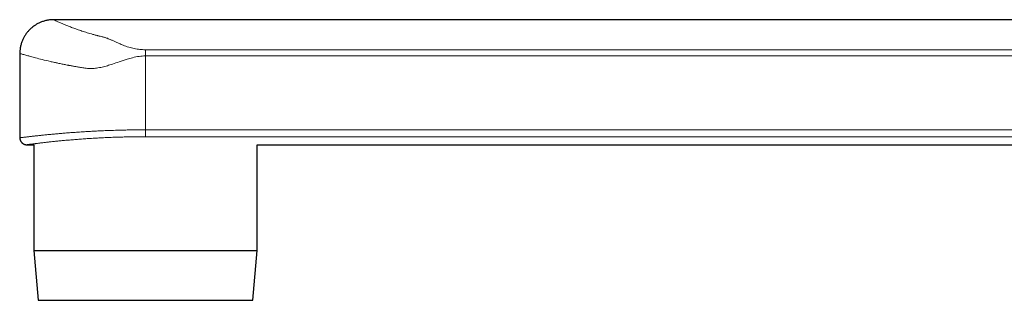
# Model space of a CAD drawing. Header units: millimetres. Extents: x 8 to 974, y 12 to 621.
# Tile 1 of 52: x 27 to 126, y 431 to 459. Entities that reach past the tile are written whole.
import ezdxf

# ---------------------------------------------------------------- set-up
doc = ezdxf.new("R2010")
doc.units = ezdxf.units.MM

msp = doc.modelspace()

# ---------------------------------------------------------------- linework, layer by layer
at = {"color": 7, "linetype": 'Continuous', "lineweight": 30}
for p, q in [((225.947, 459.155), (30.347, 459.155)), ((26.947, 455.755), (26.947, 447.255)), ((27.648, 446.555), (28.361, 446.555)), ((28.361, 446.555), (28.361, 435.909)), ((50.832, 435.909), (50.832, 446.555)), ((50.832, 446.555), (225.947, 446.555)), ((28.361, 435.909), (28.798, 430.877)), ((28.361, 435.909), (28.37, 435.909)), ((28.37, 435.909), (50.832, 435.909)), ((50.396, 430.877), (50.832, 435.909)), ((28.798, 430.877), (28.806, 430.877)), ((28.806, 430.877), (50.396, 430.877))]:
    msp.add_line(p, q, dxfattribs=at)
at = {"color": 8, "linetype": 'Continuous', "lineweight": 0}
for p, q in [((39.588, 456.128), (232.72, 456.128)), ((39.587, 455.508), (39.587, 448.058)), ((233.35, 455.508), (39.587, 455.508)), ((39.587, 448.058), (233.35, 448.058)), ((232.363, 447.365), (39.588, 447.365))]:
    msp.add_line(p, q, dxfattribs=at)
msp.add_arc((336.954, 447.906), 297.366, 179.97066, 180.10432, dxfattribs=at)
at = {"color": 7, "linetype": 'Continuous', "lineweight": 30}
for points, knots in [([(30.347, 459.155), (30.278, 459.154), (30.142, 459.151), (29.941, 459.133), (29.747, 459.104), (29.562, 459.065), (29.386, 459.018), (29.22, 458.964), (29.065, 458.905), (28.915, 458.84), (28.773, 458.77), (28.639, 458.696), (28.519, 458.623), (28.42, 458.557), (28.338, 458.499), (28.27, 458.448), (28.205, 458.396), (28.136, 458.339), (28.062, 458.274), (27.984, 458.201), (27.901, 458.118), (27.816, 458.027), (27.729, 457.926), (27.642, 457.816), (27.555, 457.697), (27.469, 457.568), (27.388, 457.433), (27.313, 457.292), (27.244, 457.148), (27.18, 456.996), (27.122, 456.836), (27.07, 456.669), (27.027, 456.495), (26.992, 456.316), (26.966, 456.132), (26.95, 455.945), (26.948, 455.819), (26.947, 455.755)], [0, 0, 0, 0, 0.038674, 0.076441, 0.113145, 0.14864, 0.182794, 0.215485, 0.246607, 0.276066, 0.306988, 0.335631, 0.361919, 0.385794, 0.402831, 0.418333, 0.433342, 0.449896, 0.468394, 0.488544, 0.510341, 0.533771, 0.558815, 0.584957, 0.612597, 0.641694, 0.672197, 0.701096, 0.731052, 0.762006, 0.793888, 0.826622, 0.860127, 0.894314, 0.929088, 0.964351, 1, 1, 1, 1]), ([(26.947, 447.255), (26.947, 447.248), (26.947, 447.223), (26.95, 447.183), (26.957, 447.133), (26.967, 447.085), (26.981, 447.039), (26.997, 446.994), (27.016, 446.95), (27.038, 446.909), (27.062, 446.869), (27.089, 446.832), (27.118, 446.796), (27.148, 446.763), (27.18, 446.732), (27.214, 446.704), (27.249, 446.678), (27.285, 446.655), (27.322, 446.635), (27.359, 446.617), (27.396, 446.601), (27.434, 446.588), (27.471, 446.577), (27.508, 446.569), (27.543, 446.563), (27.577, 446.558), (27.609, 446.556), (27.632, 446.555), (27.645, 446.555), (27.648, 446.555)], [0, 0, 0, 0, 0.020553, 0.065742, 0.111343, 0.156144, 0.199987, 0.243416, 0.286434, 0.329042, 0.371239, 0.413016, 0.454365, 0.495269, 0.535711, 0.575665, 0.6151, 0.653978, 0.692253, 0.729866, 0.766748, 0.802808, 0.837937, 0.871994, 0.904796, 0.936093, 0.965509, 0.992378, 1, 1, 1, 1])]:
    msp.add_open_spline(points, degree=3, knots=knots, dxfattribs=at)
at = {"color": 8, "linetype": 'Continuous', "lineweight": 0}
for points, knots in [([(30.347, 459.155), (30.347, 459.155), (30.337, 459.159), (30.361, 459.148), (30.399, 459.13), (30.473, 459.096), (30.574, 459.05), (30.705, 458.991), (30.882, 458.913), (31.114, 458.811), (31.415, 458.683), (31.761, 458.542), (32.152, 458.388), (32.589, 458.226), (33.066, 458.058), (33.584, 457.888), (34.004, 457.761), (34.302, 457.676), (34.46, 457.633), (34.614, 457.592), (34.748, 457.556), (34.883, 457.524), (35.035, 457.487), (35.205, 457.447), (35.365, 457.406), (35.494, 457.369), (35.625, 457.328), (35.773, 457.274), (35.959, 457.199), (36.185, 457.103), (36.435, 456.99), (36.69, 456.872), (36.929, 456.764), (37.141, 456.671), (37.45, 456.544), (37.874, 456.393), (38.442, 456.243), (39.014, 456.146), (39.4, 456.134), (39.588, 456.128)], [0, 0, 0, 0, 0.000737, 0.036483, 0.072045, 0.107508, 0.142958, 0.178481, 0.214162, 0.26163, 0.308548, 0.355122, 0.401565, 0.448088, 0.494621, 0.540515, 0.586472, 0.598779, 0.611035, 0.623247, 0.634086, 0.641458, 0.652695, 0.667286, 0.67819, 0.687997, 0.696725, 0.709121, 0.725418, 0.745632, 0.769769, 0.794021, 0.815279, 0.833555, 0.848869, 0.892131, 0.930928, 0.966393, 1, 1, 1, 1]), ([(39.587, 455.508), (39.382, 455.498), (38.943, 455.476), (38.325, 455.342), (37.652, 455.144), (36.986, 454.921), (36.329, 454.699), (35.76, 454.519), (35.224, 454.375), (34.697, 454.27), (34.196, 454.216), (33.726, 454.237), (33.282, 454.307), (32.931, 454.366), (32.682, 454.412), (32.52, 454.441), (32.36, 454.47), (32.201, 454.498), (32.044, 454.526), (31.929, 454.545), (31.778, 454.573), (31.552, 454.617), (31.188, 454.69), (30.807, 454.77), (30.471, 454.843), (30.223, 454.899), (29.783, 455), (29.196, 455.14), (28.54, 455.307), (28.036, 455.444), (27.595, 455.568), (27.233, 455.67), (27.006, 455.737), (26.932, 455.759), (26.947, 455.755), (26.947, 455.755)], [0, 0, 0, 0, 0.030578, 0.065463, 0.09413, 0.13594, 0.171687, 0.200138, 0.228312, 0.258873, 0.285888, 0.310252, 0.337071, 0.362155, 0.371946, 0.381718, 0.391486, 0.40125, 0.411009, 0.420764, 0.422921, 0.43973, 0.464346, 0.494983, 0.518004, 0.536352, 0.550027, 0.618221, 0.680531, 0.736965, 0.787536, 0.860031, 0.930733, 0.999708, 1, 1, 1, 1]), ([(26.947, 447.255), (26.948, 447.255), (26.949, 447.255), (26.96, 447.257), (26.976, 447.259), (26.997, 447.262), (27.024, 447.265), (27.056, 447.269), (27.093, 447.274), (27.135, 447.279), (27.188, 447.285), (27.254, 447.294), (27.336, 447.304), (27.428, 447.315), (27.529, 447.327), (27.64, 447.341), (27.751, 447.354), (27.859, 447.367), (27.962, 447.379), (28.07, 447.391), (28.183, 447.404), (28.299, 447.417), (28.418, 447.431), (28.543, 447.445), (28.687, 447.461), (28.853, 447.479), (29.043, 447.499), (29.242, 447.52), (29.449, 447.541), (29.665, 447.563), (29.87, 447.583), (30.064, 447.602), (30.243, 447.619), (30.427, 447.636), (30.613, 447.653), (30.801, 447.67), (30.992, 447.686), (31.186, 447.703), (31.406, 447.721), (31.656, 447.742), (31.935, 447.763), (32.221, 447.785), (32.513, 447.806), (32.812, 447.827), (33.091, 447.846), (33.351, 447.862), (33.588, 447.877), (33.829, 447.891), (34.07, 447.905), (34.31, 447.918), (34.549, 447.93), (34.791, 447.942), (35.063, 447.955), (35.367, 447.969), (35.704, 447.982), (36.044, 447.995), (36.388, 448.007), (36.735, 448.017), (37.057, 448.026), (37.352, 448.033), (37.62, 448.039), (37.89, 448.044), (38.188, 448.049), (38.516, 448.053), (38.872, 448.056), (39.229, 448.058), (39.468, 448.058), (39.587, 448.058)], [0, 0, 0, 0, 0.016355, 0.029981, 0.043606, 0.057258, 0.070909, 0.08398, 0.097051, 0.110144, 0.123237, 0.140927, 0.15862, 0.176309, 0.194124, 0.211943, 0.229758, 0.243302, 0.256846, 0.270414, 0.283983, 0.297092, 0.310201, 0.323332, 0.336464, 0.354203, 0.371945, 0.389684, 0.407548, 0.425416, 0.44328, 0.456859, 0.470439, 0.484043, 0.497646, 0.510845, 0.524043, 0.537265, 0.550486, 0.568348, 0.586214, 0.604077, 0.622067, 0.640061, 0.658051, 0.671729, 0.685407, 0.69911, 0.712813, 0.726014, 0.739215, 0.752438, 0.765662, 0.783531, 0.801404, 0.819273, 0.837272, 0.855275, 0.873273, 0.886961, 0.900648, 0.914361, 0.928074, 0.946019, 0.963993, 0.981982, 1, 1, 1, 1]), ([(39.588, 447.365), (39.479, 447.364), (39.261, 447.364), (38.935, 447.362), (38.609, 447.359), (38.282, 447.355), (37.956, 447.35), (37.629, 447.343), (37.301, 447.335), (36.972, 447.326), (36.645, 447.315), (36.32, 447.304), (35.996, 447.291), (35.679, 447.278), (35.369, 447.263), (35.066, 447.248), (34.765, 447.232), (34.468, 447.216), (34.174, 447.198), (33.882, 447.179), (33.593, 447.16), (33.306, 447.14), (33.023, 447.12), (32.746, 447.098), (32.473, 447.077), (32.208, 447.055), (31.951, 447.033), (31.702, 447.011), (31.458, 446.989), (31.22, 446.967), (30.989, 446.944), (30.762, 446.922), (30.54, 446.899), (30.324, 446.877), (30.115, 446.855), (29.913, 446.833), (29.719, 446.811), (29.533, 446.79), (29.358, 446.77), (29.191, 446.751), (29.032, 446.732), (28.881, 446.714), (28.738, 446.696), (28.602, 446.679), (28.474, 446.663), (28.354, 446.648), (28.243, 446.634), (28.141, 446.621), (28.048, 446.609), (27.966, 446.598), (27.893, 446.588), (27.831, 446.58), (27.777, 446.573), (27.732, 446.567), (27.697, 446.562), (27.67, 446.558), (27.654, 446.556), (27.646, 446.555), (27.648, 446.555), (27.648, 446.555)], [0, 0, 0, 0, 0.017301, 0.034605, 0.051906, 0.069329, 0.086755, 0.104177, 0.121982, 0.139791, 0.157595, 0.175532, 0.193472, 0.211408, 0.228709, 0.246013, 0.263313, 0.280733, 0.298156, 0.315576, 0.333368, 0.351163, 0.368956, 0.386876, 0.404799, 0.422719, 0.440177, 0.457639, 0.475098, 0.492676, 0.510257, 0.527835, 0.545786, 0.563742, 0.581693, 0.599774, 0.617858, 0.635938, 0.653588, 0.671241, 0.688891, 0.706663, 0.724438, 0.74221, 0.760368, 0.77853, 0.796687, 0.814979, 0.833274, 0.851565, 0.86923, 0.886898, 0.904562, 0.92235, 0.940142, 0.95793, 0.976107, 0.994289, 1, 1, 1, 1])]:
    msp.add_open_spline(points, degree=3, knots=knots, dxfattribs=at)
msp.add_open_spline([(39.587, 455.508), (39.587, 455.571), (39.587, 455.698), (39.587, 455.874), (39.587, 456.026), (39.588, 456.094), (39.588, 456.128)], degree=3, dxfattribs=at)

doc.saveas('drawing.dxf')
